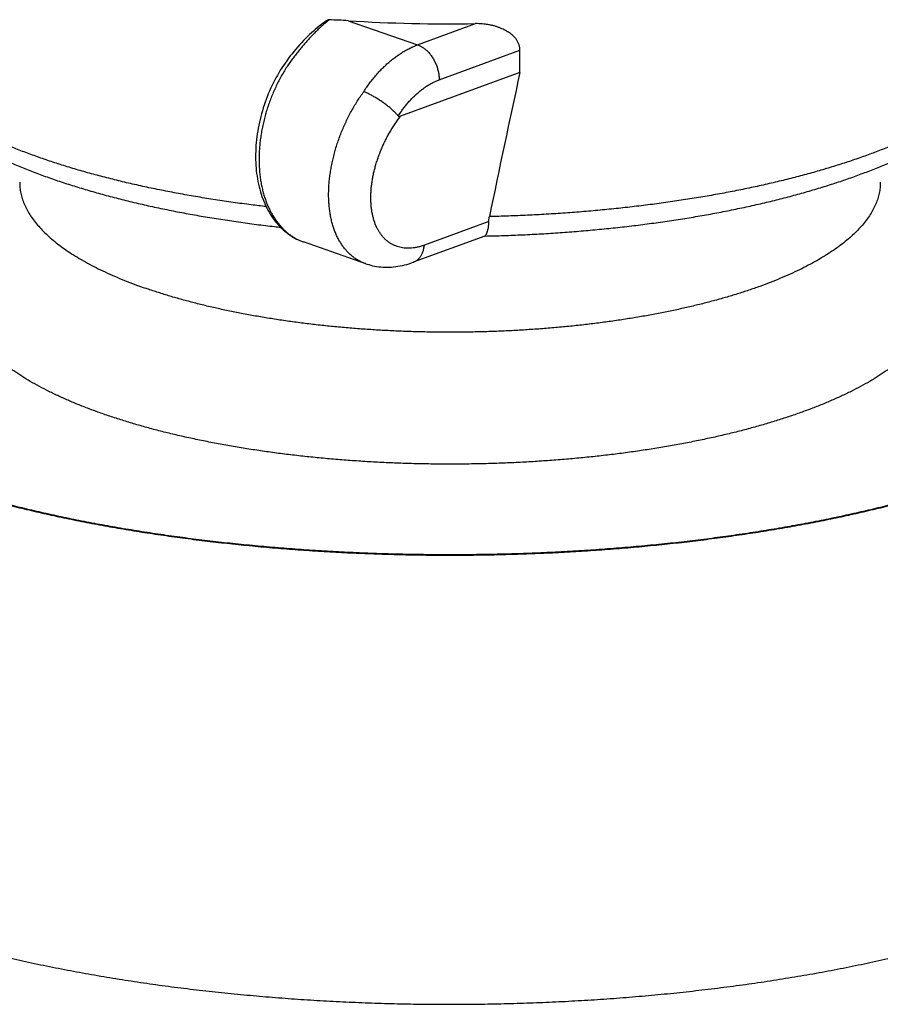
# Model space of a CAD drawing. Header units: millimetres. Extents: x 198 to 322, y 60 to 268.
# Tile 2 of 110: x 204.52 to 207.42, y 75.01 to 78.33. Entities that reach past the tile are written whole.
import ezdxf

# ---------------------------------------------------------------- set-up
doc = ezdxf.new("R2010")
doc.units = ezdxf.units.MM
doc.header["$LTSCALE"] = 30.734
doc.layers.get('0').update_dxf_attribs({"linetype": 'CONTINUOUS'})

msp = doc.modelspace()

# ---------------------------------------------------------------- linework, layer by layer
at = {"color": 9, "linetype": 'Continuous'}
for p, q in [((205.6305, 78.3254), (205.8645, 78.2438)), ((205.8645, 78.2438), (206.0595, 78.3154)), ((205.9371, 78.1261), (206.2092, 78.226)), ((206.1045, 77.6485), (205.8873, 77.5688))]:
    msp.add_line(p, q, dxfattribs=at)
at = {"color": 7, "linetype": 'Continuous'}
for p, q in [((206.2092, 78.151), (206.2092, 78.226)), ((206.2092, 78.151), (205.807, 78.0033)), ((206.0911, 77.5995), (205.8499, 77.5109)), ((205.6897, 77.5062), (205.4798, 77.5794))]:
    msp.add_line(p, q, dxfattribs=at)
for points in [[(205.5596, 78.3261), (205.557, 78.3244), (205.551, 78.3203), (205.5449, 78.3159), (205.5388, 78.3113), (205.5325, 78.3064), (205.5262, 78.3014), (205.5198, 78.296), (205.5134, 78.2905), (205.5069, 78.2847), (205.5004, 78.2786), (205.4938, 78.2723), (205.4872, 78.2657), (205.4805, 78.2589), (205.4738, 78.2519), (205.4672, 78.2446), (205.4606, 78.2372), (205.4541, 78.2296), (205.4477, 78.2219), (205.4414, 78.2142), (205.4352, 78.2064), (205.4293, 78.1985), (205.4235, 78.1906), (205.4178, 78.1827), (205.4124, 78.1746), (205.407, 78.1665), (205.4018, 78.1582), (205.3968, 78.1497), (205.3918, 78.1411), (205.387, 78.1324), (205.3824, 78.1236), (205.3779, 78.1147), (205.3735, 78.1058), (205.3693, 78.0967), (205.3653, 78.0875), (205.3614, 78.0783), (205.3576, 78.069), (205.354, 78.0596), (205.3506, 78.0502), (205.3474, 78.0407), (205.3443, 78.0312), (205.3414, 78.0216), (205.3386, 78.0119), (205.336, 78.0023), (205.3336, 77.9925), (205.3314, 77.9828), (205.3293, 77.9731), (205.3274, 77.9633), (205.3257, 77.9535), (205.3241, 77.9438), (205.3228, 77.934), (205.3216, 77.9243), (205.3206, 77.9145), (205.3198, 77.9048), (205.3192, 77.8951), (205.3188, 77.8855), (205.3185, 77.8759), (205.3184, 77.8663), (205.3186, 77.8568), (205.3189, 77.8473), (205.3194, 77.8379), (205.3201, 77.8286), (205.3209, 77.8194), (205.322, 77.8102), (205.3233, 77.8011), (205.3247, 77.7921), (205.3263, 77.7833), (205.3281, 77.7745), (205.3301, 77.7658), (205.3323, 77.7573), (205.3347, 77.7489), (205.3373, 77.7406), (205.34, 77.7324), (205.3429, 77.7244), (205.346, 77.7166), (205.3493, 77.7089), (205.3527, 77.7014), (205.3563, 77.694), (205.3601, 77.6868), (205.364, 77.6799), (205.3681, 77.6731), (205.3723, 77.6664), (205.3767, 77.66), (205.3812, 77.6538), (205.3859, 77.6478), (205.3907, 77.642), (205.3956, 77.6363), (205.4007, 77.6309), (205.4059, 77.6257), (205.4112, 77.6208), (205.4166, 77.616), (205.4222, 77.6115), (205.4277, 77.6072), (205.4334, 77.6032), (205.4391, 77.5994), (205.4448, 77.5959), (205.4505, 77.5926), (205.4563, 77.5895), (205.462, 77.5867), (205.4678, 77.5841), (205.4735, 77.5817), (205.4791, 77.5796), (205.4798, 77.5793)], [(205.6897, 77.5062), (205.6934, 77.505), (205.6998, 77.503), (205.7063, 77.5012), (205.713, 77.4996), (205.7197, 77.4982), (205.7264, 77.497), (205.7333, 77.4961), (205.7402, 77.4953), (205.7472, 77.4948), (205.7543, 77.4945), (205.7615, 77.4944), (205.7687, 77.4945), (205.776, 77.4949), (205.7833, 77.4955), (205.7907, 77.4963), (205.7982, 77.4974), (205.8057, 77.4987), (205.8133, 77.5002), (205.8209, 77.502), (205.8286, 77.504), (205.8363, 77.5063), (205.8441, 77.5089), (205.8499, 77.5109)]]:
    msp.add_lwpolyline(points, dxfattribs=at)
for centre, radius, start, end in [((205.5189, 76.5206), 1.8082, 86.4616, 88.4852), ((205.9734, 83.8664), 5.5517, 266.4582, 270.889), ((252.3973, 68.1265), 47.2634, 167.75463, 168.35696)]:
    msp.add_arc(centre, radius, start, end, dxfattribs=at)
at = {"color": 9, "linetype": 'Continuous'}
for points, knots in [([(205.5667, 78.3282), (205.5634, 78.3257), (205.5569, 78.3204), (205.5472, 78.3122), (205.5373, 78.3033), (205.5272, 78.2938), (205.5171, 78.2837), (205.5069, 78.2731), (205.4966, 78.262), (205.4862, 78.2504), (205.4759, 78.2384), (205.4656, 78.2259), (205.4551, 78.2128), (205.4445, 78.199), (205.4338, 78.1843), (205.4234, 78.1688), (205.4133, 78.1526), (205.4037, 78.136), (205.3946, 78.1189), (205.3861, 78.1014), (205.378, 78.0836), (205.3706, 78.0654), (205.3637, 78.047), (205.3574, 78.0284), (205.3518, 78.0096), (205.3468, 77.9907), (205.3424, 77.9717), (205.3386, 77.9526), (205.3356, 77.9336), (205.3332, 77.9146), (205.3315, 77.8958), (205.3304, 77.877), (205.33, 77.8585), (205.3304, 77.8402), (205.3314, 77.8222), (205.333, 77.8045), (205.3354, 77.7871), (205.3384, 77.7702), (205.3421, 77.7537), (205.3465, 77.7377), (205.3514, 77.7223), (205.3571, 77.7074), (205.3633, 77.6931), (205.3701, 77.6794), (205.3776, 77.6664), (205.3856, 77.6541), (205.3941, 77.6426), (205.4032, 77.6318), (205.4128, 77.6217), (205.4228, 77.6125), (205.4333, 77.6042), (205.444, 77.5969), (205.4546, 77.5906), (205.4651, 77.5852), (205.4734, 77.5817), (205.4784, 77.5799), (205.4798, 77.5794)], [0, 0, 0, 0, 0.0122543, 0.0250496, 0.0383661, 0.0521823, 0.0664584, 0.0811778, 0.0963561, 0.1119134, 0.1277524, 0.1439128, 0.1605713, 0.1780215, 0.1962583, 0.2150313, 0.2341022, 0.2533216, 0.2726744, 0.2921547, 0.3117189, 0.3313352, 0.3509842, 0.3706394, 0.3902717, 0.4098553, 0.4293645, 0.4487733, 0.4680564, 0.4871894, 0.5061487, 0.5249117, 0.5434571, 0.561765, 0.579817, 0.5975964, 0.6150884, 0.6322804, 0.6491621, 0.6657257, 0.6819659, 0.6978804, 0.7134706, 0.7287405, 0.7436962, 0.7583504, 0.7727214, 0.7868211, 0.8006665, 0.8142891, 0.8276889, 0.8407362, 0.8531074, 0.8647579, 0.8759413, 0.8804319, 0.8804319, 0.8804319, 0.8804319]), ([(207.9232, 78.3287), (207.9228, 78.3224), (207.9214, 78.3086), (207.9174, 78.2873), (207.911, 78.2649), (207.9025, 78.2425), (207.8919, 78.2203), (207.8792, 78.1983), (207.8645, 78.1764), (207.8476, 78.1547), (207.8287, 78.1332), (207.8078, 78.1119), (207.7849, 78.091), (207.7601, 78.0702), (207.7332, 78.0498), (207.7045, 78.0297), (207.6739, 78.01), (207.6414, 77.9906), (207.6071, 77.9716), (207.571, 77.953), (207.5332, 77.9348), (207.4937, 77.9171), (207.4525, 77.8998), (207.4098, 77.8831), (207.3654, 77.8668), (207.3195, 77.851), (207.2722, 77.8358), (207.2234, 77.8211), (207.1733, 77.807), (207.1219, 77.7935), (207.0692, 77.7806), (207.0153, 77.7683), (206.9603, 77.7566), (206.9043, 77.7456), (206.8471, 77.7352), (206.7891, 77.7255), (206.7301, 77.7164), (206.6704, 77.7081), (206.6098, 77.7004), (206.5486, 77.6934), (206.4868, 77.6872), (206.4244, 77.6816), (206.3614, 77.6768), (206.2981, 77.6727), (206.2344, 77.6693), (206.1705, 77.6667), (206.1277, 77.6654), (206.1063, 77.6649)], [0, 0, 0, 0, 0.018923, 0.041725, 0.064954, 0.088766, 0.113304, 0.138697, 0.165057, 0.192478, 0.221043, 0.250819, 0.281859, 0.314207, 0.347894, 0.382944, 0.419372, 0.457185, 0.496385, 0.536965, 0.578918, 0.622227, 0.666874, 0.712835, 0.760084, 0.808591, 0.858323, 0.909245, 0.961318, 1.014501, 1.068752, 1.124026, 1.180276, 1.237453, 1.295507, 1.354387, 1.414039, 1.47441, 1.535443, 1.597082, 1.659269, 1.721946, 1.785055, 1.848534, 1.912325, 1.976365, 2.040594, 2.040594, 2.040594, 2.040594]), ([(205.6828, 78.0861), (205.6861, 78.0912), (205.6928, 78.1012), (205.7034, 78.1157), (205.7143, 78.1297), (205.7256, 78.1431), (205.7371, 78.1559), (205.749, 78.168), (205.7612, 78.1794), (205.7735, 78.1902), (205.7861, 78.2002), (205.7989, 78.2095), (205.8118, 78.218), (205.8248, 78.2257), (205.838, 78.2326), (205.8511, 78.2386), (205.8601, 78.2422), (205.8645, 78.2438)], [0, 0, 0, 0, 0.0181763, 0.0361501, 0.0539004, 0.0714073, 0.0886524, 0.1056206, 0.122302, 0.1386893, 0.1547736, 0.1705447, 0.1859965, 0.2011311, 0.2159529, 0.2304682, 0.2446863, 0.2446863, 0.2446863, 0.2446863]), ([(205.8645, 78.2438), (205.8662, 78.2432), (205.8695, 78.242), (205.8745, 78.2397), (205.8793, 78.237), (205.8842, 78.2338), (205.8889, 78.2303), (205.8935, 78.2265), (205.898, 78.2222), (205.9023, 78.2177), (205.9064, 78.2128), (205.9104, 78.2076), (205.9141, 78.2022), (205.9176, 78.1965), (205.9208, 78.1906), (205.9238, 78.1845), (205.9265, 78.1783), (205.929, 78.1719), (205.9311, 78.1654), (205.9329, 78.1588), (205.9344, 78.1523), (205.9356, 78.1457), (205.9364, 78.1391), (205.9369, 78.1325), (205.9371, 78.1282), (205.9371, 78.1261)], [0, 0, 0, 0, 0.0052866, 0.0107175, 0.0162964, 0.0220246, 0.0279, 0.0339186, 0.0400738, 0.0463569, 0.0527575, 0.0592637, 0.0658623, 0.0725387, 0.0792775, 0.0860627, 0.0928777, 0.0997054, 0.1065288, 0.1133308, 0.1200945, 0.1268037, 0.1334425, 0.1399959, 0.1464501, 0.1464501, 0.1464501, 0.1464501]), ([(204.5948, 77.8624), (204.5796, 77.8677), (204.5498, 77.8785), (204.506, 77.8953), (204.4639, 77.9126), (204.4235, 77.9305), (204.3848, 77.9488), (204.3479, 77.9675), (204.3128, 77.9866), (204.2796, 78.0062), (204.2482, 78.0261), (204.2188, 78.0464), (204.1913, 78.067), (204.1658, 78.0879), (204.1424, 78.1091), (204.121, 78.1306), (204.1016, 78.1523), (204.0843, 78.1743), (204.074, 78.1893), (204.0693, 78.1969)], [0, 0, 0, 0, 0.048194, 0.095076, 0.140618, 0.1847953, 0.2275874, 0.2689781, 0.3089554, 0.3475125, 0.3846481, 0.4203688, 0.45469, 0.4876358, 0.5192396, 0.549544, 0.5786013, 0.6064774, 0.6332529, 0.6332529, 0.6332529, 0.6332529]), ([(205.7994, 78.004), (205.8021, 78.0082), (205.8075, 78.0165), (205.8161, 78.0285), (205.825, 78.04), (205.8341, 78.051), (205.8436, 78.0615), (205.8533, 78.0713), (205.8633, 78.0805), (205.8734, 78.0891), (205.8837, 78.097), (205.8941, 78.1043), (205.9047, 78.1108), (205.9154, 78.1167), (205.9261, 78.1218), (205.9334, 78.1247), (205.9371, 78.1261)], [0, 0, 0, 0, 0.0149253, 0.0296763, 0.0442287, 0.0585595, 0.0726469, 0.0864737, 0.1000301, 0.1133097, 0.1263087, 0.1390259, 0.1514616, 0.1636188, 0.1755037, 0.1871276, 0.1871276, 0.1871276, 0.1871276]), ([(205.6896, 77.5062), (205.6888, 77.5065), (205.6842, 77.5081), (205.676, 77.5116), (205.6651, 77.5171), (205.6547, 77.5235), (205.6448, 77.5308), (205.6353, 77.539), (205.6264, 77.548), (205.6179, 77.5578), (205.6101, 77.5684), (205.6028, 77.5797), (205.5961, 77.5918), (205.59, 77.6045), (205.5846, 77.618), (205.5797, 77.632), (205.5756, 77.6467), (205.572, 77.6619), (205.5692, 77.6777), (205.567, 77.694), (205.5655, 77.7107), (205.5647, 77.7278), (205.5646, 77.7452), (205.5652, 77.763), (205.5664, 77.7811), (205.5684, 77.7994), (205.571, 77.8179), (205.5743, 77.8365), (205.5782, 77.8552), (205.5828, 77.874), (205.588, 77.8927), (205.5938, 77.9114), (205.6003, 77.93), (205.6073, 77.9485), (205.615, 77.9668), (205.6231, 77.9849), (205.6319, 78.0027), (205.6411, 78.0202), (205.6508, 78.0373), (205.661, 78.054), (205.6716, 78.0703), (205.679, 78.0809), (205.6828, 78.0861)], [0, 0, 0, 0, 0.0024409, 0.0145893, 0.0267435, 0.0389532, 0.051267, 0.0637311, 0.0763881, 0.0892777, 0.1024358, 0.1158935, 0.1296768, 0.1438068, 0.1582997, 0.1731674, 0.1884164, 0.2040487, 0.2200632, 0.2364567, 0.253222, 0.2703479, 0.2878192, 0.3056185, 0.3237281, 0.3421287, 0.3607976, 0.3797088, 0.3988346, 0.4181483, 0.4376243, 0.4572352, 0.4769503, 0.496737, 0.5165635, 0.5364017, 0.5562236, 0.5759994, 0.595697, 0.6152842, 0.63473, 0.6540044, 0.6540044, 0.6540044, 0.6540044]), ([(205.8873, 77.5688), (205.8837, 77.5674), (205.8765, 77.565), (205.8657, 77.5621), (205.8549, 77.56), (205.8444, 77.5587), (205.8341, 77.5582), (205.8239, 77.5585), (205.8141, 77.5596), (205.8045, 77.5615), (205.7952, 77.5642), (205.7863, 77.5677), (205.7777, 77.572), (205.7695, 77.577), (205.7617, 77.5828), (205.7544, 77.5893), (205.7475, 77.5966), (205.7411, 77.6046), (205.7352, 77.6132), (205.7298, 77.6225), (205.725, 77.6324), (205.7207, 77.643), (205.7169, 77.6541), (205.7138, 77.6657), (205.7112, 77.6778), (205.7092, 77.6904), (205.7078, 77.7035), (205.707, 77.7169), (205.7068, 77.7307), (205.7072, 77.7448), (205.7081, 77.7592), (205.7097, 77.7737), (205.7119, 77.7885), (205.7147, 77.8035), (205.718, 77.8185), (205.7219, 77.8336), (205.7264, 77.8486), (205.7314, 77.8637), (205.7369, 77.8787), (205.7429, 77.8936), (205.7494, 77.9083), (205.7564, 77.9228), (205.7638, 77.937), (205.7717, 77.951), (205.78, 77.9647), (205.7886, 77.978), (205.7976, 77.9909), (205.8038, 77.9992), (205.807, 78.0033)], [0, 0, 0, 0, 0.0115606, 0.0227864, 0.033691, 0.0442949, 0.0546269, 0.064723, 0.0746229, 0.0843692, 0.0940067, 0.1035835, 0.1131463, 0.1227403, 0.1324122, 0.1422098, 0.1521805, 0.1623694, 0.1728159, 0.1835446, 0.1945722, 0.2059223, 0.2176212, 0.2296806, 0.2420908, 0.2548406, 0.2679388, 0.281394, 0.2951909, 0.3092994, 0.3236978, 0.338378, 0.3533262, 0.3685147, 0.3839129, 0.3994932, 0.4152298, 0.4310995, 0.4470807, 0.4631437, 0.479243, 0.4953368, 0.5114124, 0.527464, 0.543457, 0.5593355, 0.5750444, 0.5905312, 0.5905312, 0.5905312, 0.5905312]), ([(205.3541, 77.6986), (205.3373, 77.7005), (205.3003, 77.705), (205.2432, 77.7127), (205.1832, 77.7215), (205.1241, 77.7311), (205.0659, 77.7413), (205.0087, 77.7523), (204.9526, 77.7638), (204.8976, 77.776), (204.8438, 77.7889), (204.7913, 77.8024), (204.7402, 77.8164), (204.6904, 77.8311), (204.642, 77.8463), (204.6103, 77.857), (204.5948, 77.8624)], [0, 0, 0, 0, 0.0505362, 0.1119531, 0.1726532, 0.2325829, 0.2916897, 0.3499215, 0.4072251, 0.463548, 0.5188398, 0.5730529, 0.6261423, 0.6780657, 0.7287828, 0.7782562, 0.7782562, 0.7782562, 0.7782562]), ([(204.5236, 77.7807), (204.5236, 77.7761), (204.524, 77.7654), (204.5262, 77.7486), (204.5305, 77.7303), (204.5367, 77.7122), (204.5448, 77.6941), (204.5547, 77.6761), (204.5665, 77.6583), (204.5801, 77.6407), (204.5955, 77.6232), (204.6127, 77.606), (204.6317, 77.589), (204.6524, 77.5722), (204.6748, 77.5557), (204.699, 77.5395), (204.7247, 77.5237), (204.7522, 77.5081), (204.7812, 77.4929), (204.8117, 77.4781), (204.8438, 77.4637), (204.8773, 77.4497), (204.9123, 77.4362), (204.9362, 77.4275), (204.9483, 77.4233)], [0, 0, 0, 0, 0.013697, 0.0320811, 0.0507608, 0.0698942, 0.089626, 0.1100854, 0.1313848, 0.1536196, 0.1768693, 0.2011984, 0.226658, 0.2532871, 0.2811142, 0.3101583, 0.3404302, 0.3719334, 0.4046651, 0.4386164, 0.4737737, 0.5101185, 0.5476282, 0.5862765, 0.5862765, 0.5862765, 0.5862765]), ([(207.4236, 77.7807), (207.4236, 77.7792), (207.4235, 77.7715), (207.4225, 77.7578), (207.4191, 77.7395), (207.4139, 77.7212), (207.4068, 77.7031), (207.3978, 77.6851), (207.3869, 77.6672), (207.3742, 77.6495), (207.3597, 77.6319), (207.3434, 77.6146), (207.3253, 77.5974), (207.3054, 77.5805), (207.2839, 77.5639), (207.2606, 77.5476), (207.2356, 77.5316), (207.209, 77.5159), (207.1808, 77.5005), (207.151, 77.4855), (207.1197, 77.4709), (207.0869, 77.4567), (207.0526, 77.4429), (207.017, 77.4295), (206.98, 77.4166), (206.9416, 77.4042), (206.902, 77.3923), (206.8612, 77.3809), (206.8193, 77.37), (206.7762, 77.3596), (206.7321, 77.3498), (206.687, 77.3405), (206.641, 77.3319), (206.5941, 77.3238), (206.5464, 77.3162), (206.498, 77.3093), (206.4488, 77.3031), (206.3991, 77.2974), (206.3488, 77.2924), (206.298, 77.288), (206.2468, 77.2842), (206.1952, 77.2811), (206.1433, 77.2786), (206.0913, 77.2768), (206.039, 77.2757), (205.9867, 77.2752), (205.9344, 77.2753), (205.8821, 77.2762), (205.8299, 77.2776), (205.7779, 77.2798), (205.7262, 77.2826), (205.6748, 77.286), (205.6238, 77.2901), (205.5733, 77.2948), (205.5232, 77.3001), (205.4738, 77.3061), (205.425, 77.3127), (205.3769, 77.3199), (205.3296, 77.3277), (205.2831, 77.3361), (205.2376, 77.3451), (205.193, 77.3546), (205.1494, 77.3647), (205.1069, 77.3754), (205.0655, 77.3865), (205.0253, 77.3982), (204.9863, 77.4104), (204.9608, 77.4189), (204.9483, 77.4233)], [0, 0, 0, 0, 0.004563, 0.022862, 0.041373, 0.060261, 0.079676, 0.099757, 0.120623, 0.142379, 0.165113, 0.188895, 0.213783, 0.239824, 0.267049, 0.295482, 0.32514, 0.356027, 0.388145, 0.421488, 0.456045, 0.491798, 0.528729, 0.566811, 0.606018, 0.646317, 0.687675, 0.730055, 0.773416, 0.817717, 0.862913, 0.90896, 0.955809, 1.00341, 1.051712, 1.100663, 1.15021, 1.200297, 1.250869, 1.301869, 1.35324, 1.404922, 1.456859, 1.508989, 1.561254, 1.613595, 1.66595, 1.71826, 1.770465, 1.822506, 1.874323, 1.925857, 1.977049, 2.027842, 2.078179, 2.128003, 2.177259, 2.225892, 2.27385, 2.321081, 2.367535, 2.413163, 2.457917, 2.501754, 2.544629, 2.586502, 2.627335, 2.667093, 2.667093, 2.667093, 2.667093]), ([(205.8499, 77.5109), (205.851, 77.5113), (205.8536, 77.5124), (205.8575, 77.5144), (205.8614, 77.517), (205.8652, 77.52), (205.8687, 77.5234), (205.8719, 77.5272), (205.8749, 77.5314), (205.8776, 77.5359), (205.8801, 77.5407), (205.8822, 77.5458), (205.884, 77.5512), (205.8854, 77.5569), (205.8866, 77.5627), (205.8871, 77.5667), (205.8873, 77.5688)], [0, 0, 0, 0, 0.00361382, 0.00829478, 0.01302009, 0.01781295, 0.02269434, 0.02768254, 0.03279272, 0.03803681, 0.04342341, 0.04895791, 0.05464259, 0.06047685, 0.06645744, 0.07257867, 0.07257867, 0.07257867, 0.07257867])]:
    msp.add_open_spline(points, degree=3, knots=knots, dxfattribs=at)
at = {"color": 7, "linetype": 'Continuous'}
for points, knots in [([(205.5667, 78.3282), (205.5662, 78.3282), (205.5653, 78.3282), (205.564, 78.328), (205.5627, 78.3277), (205.5614, 78.3272), (205.5604, 78.3266), (205.5598, 78.3263), (205.5596, 78.3261)], [0, 0, 0, 0, 0.001304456, 0.002634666, 0.003984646, 0.005355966, 0.006742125, 0.007467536, 0.007467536, 0.007467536, 0.007467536]), ([(206.091, 77.5995), (206.1122, 77.5999), (206.1547, 77.6011), (206.2184, 77.6036), (206.2817, 77.6069), (206.3448, 77.6109), (206.4075, 77.6157), (206.4697, 77.6212), (206.5314, 77.6275), (206.5925, 77.6345), (206.6529, 77.6422), (206.7127, 77.6506), (206.7717, 77.6598), (206.8299, 77.6697), (206.8871, 77.6803), (206.9435, 77.6916), (206.9988, 77.7035), (207.0531, 77.7162), (207.1063, 77.7296), (207.1583, 77.7436), (207.2091, 77.7583), (207.2586, 77.7737), (207.3068, 77.7897), (207.3537, 77.8065), (207.3992, 77.8238), (207.4432, 77.8419), (207.4857, 77.8606), (207.5267, 77.88), (207.5661, 77.9001), (207.6038, 77.9208), (207.6397, 77.9422), (207.6739, 77.9643), (207.7061, 77.9871), (207.7364, 78.0105), (207.7645, 78.0344), (207.7904, 78.0588), (207.814, 78.0836), (207.8352, 78.1086), (207.8539, 78.1338), (207.8703, 78.1591), (207.8843, 78.1843), (207.896, 78.2094), (207.9056, 78.2345), (207.9131, 78.2594), (207.9186, 78.2843), (207.9219, 78.3074), (207.923, 78.3222), (207.9233, 78.3287)], [0, 0, 0, 0, 0.063843, 0.127548, 0.191026, 0.254227, 0.317089, 0.379563, 0.441587, 0.503114, 0.564085, 0.624454, 0.684168, 0.743179, 0.801441, 0.858906, 0.915538, 0.971284, 1.026125, 1.079999, 1.132907, 1.184776, 1.235629, 1.285386, 1.334082, 1.381651, 1.428119, 1.473441, 1.517628, 1.560657, 1.602514, 1.643198, 1.682648, 1.720884, 1.757785, 1.7934, 1.827563, 1.860385, 1.891731, 1.921807, 1.950555, 1.978252, 2.004957, 2.03091, 2.056282, 2.08123, 2.100851, 2.100851, 2.100851, 2.100851]), ([(206.2092, 78.226), (206.2092, 78.2275), (206.209, 78.2304), (206.2085, 78.2348), (206.2076, 78.2393), (206.2064, 78.2437), (206.2047, 78.2482), (206.2027, 78.2526), (206.2002, 78.2571), (206.1972, 78.2616), (206.1938, 78.2662), (206.1898, 78.2707), (206.1852, 78.2752), (206.18, 78.2797), (206.1742, 78.2842), (206.1677, 78.2885), (206.1605, 78.2927), (206.1526, 78.2967), (206.1441, 78.3004), (206.135, 78.3038), (206.1253, 78.3069), (206.115, 78.3096), (206.1043, 78.3118), (206.0933, 78.3136), (206.0821, 78.3147), (206.0708, 78.3154), (206.0633, 78.3155), (206.0595, 78.3154)], [0, 0, 0, 0, 0.0044139, 0.0088447, 0.0133389, 0.0179326, 0.0226582, 0.0275577, 0.0326778, 0.0380549, 0.0437347, 0.0497619, 0.0561748, 0.0630257, 0.0703492, 0.0781709, 0.0864792, 0.0952829, 0.1045746, 0.1143332, 0.1245404, 0.1351643, 0.1461063, 0.1572583, 0.1685511, 0.1798922, 0.1911614, 0.1911614, 0.1911614, 0.1911614]), ([(204.0802, 78.1544), (204.0856, 78.1457), (204.0972, 78.1283), (204.1168, 78.1028), (204.1388, 78.0776), (204.1632, 78.0526), (204.1899, 78.028), (204.2189, 78.004), (204.25, 77.9806), (204.2831, 77.9578), (204.3181, 77.9357), (204.3549, 77.9143), (204.3935, 77.8936), (204.4337, 77.8736), (204.4755, 77.8543), (204.5189, 77.8356), (204.5638, 77.8177), (204.6101, 77.8004), (204.6578, 77.7838), (204.7069, 77.7679), (204.7573, 77.7527), (204.8089, 77.7381), (204.8618, 77.7242), (204.9158, 77.711), (204.9709, 77.6986), (205.027, 77.6868), (205.0841, 77.6757), (205.1422, 77.6654), (205.2011, 77.6557), (205.2609, 77.6468), (205.3213, 77.6386), (205.3687, 77.6329), (205.3958, 77.6298), (205.4026, 77.6291)], [0, 0, 0, 0, 0.030714, 0.062768, 0.096264, 0.131164, 0.167479, 0.205131, 0.244056, 0.284242, 0.325642, 0.368218, 0.411977, 0.456901, 0.502964, 0.550172, 0.598511, 0.64795, 0.698484, 0.750092, 0.802734, 0.856396, 0.911043, 0.966631, 1.023135, 1.080511, 1.138709, 1.197696, 1.257419, 1.317827, 1.378878, 1.440514, 1.460855, 1.460855, 1.460855, 1.460855]), ([(205.7994, 78.004), (205.7984, 78.0053), (205.7961, 78.0079), (205.7925, 78.0118), (205.7886, 78.0158), (205.7844, 78.0199), (205.78, 78.024), (205.7753, 78.0282), (205.7704, 78.0324), (205.7653, 78.0366), (205.76, 78.0407), (205.7546, 78.0448), (205.749, 78.0489), (205.7434, 78.0529), (205.7377, 78.0567), (205.7319, 78.0605), (205.7262, 78.0641), (205.7204, 78.0675), (205.7147, 78.0708), (205.7091, 78.0739), (205.7035, 78.0768), (205.6981, 78.0795), (205.6928, 78.0819), (205.6878, 78.0841), (205.6844, 78.0855), (205.6828, 78.0861)], [0, 0, 0, 0, 0.0050227, 0.0103423, 0.0159384, 0.0217883, 0.0278679, 0.0341513, 0.0406115, 0.0472203, 0.0539489, 0.0607673, 0.0676452, 0.0745521, 0.0814571, 0.0883298, 0.0951398, 0.1018563, 0.1084486, 0.1148867, 0.1211425, 0.1271895, 0.1330026, 0.1385583, 0.1438372, 0.1438372, 0.1438372, 0.1438372]), ([(204.0429, 75.2935), (204.0673, 75.2849), (204.1169, 75.2683), (204.1923, 75.2446), (204.269, 75.2222), (204.3465, 75.2012), (204.4248, 75.1814), (204.5038, 75.1628), (204.5836, 75.1453), (204.6642, 75.1291), (204.7454, 75.1139), (204.8274, 75.0998), (204.9101, 75.0867), (204.9934, 75.0747), (205.0772, 75.0638), (205.1617, 75.0539), (205.2466, 75.045), (205.332, 75.0371), (205.4178, 75.0302), (205.5039, 75.0243), (205.5904, 75.0194), (205.6771, 75.0155), (205.764, 75.0126), (205.8511, 75.0107), (205.9382, 75.0098), (206.0254, 75.0099), (206.1125, 75.011), (206.1995, 75.0131), (206.2864, 75.0162), (206.3731, 75.0203), (206.4595, 75.0253), (206.5456, 75.0314), (206.6313, 75.0385), (206.7166, 75.0466), (206.8015, 75.0557), (206.8858, 75.0658), (206.9696, 75.0769), (207.0528, 75.0891), (207.1353, 75.1023), (207.2171, 75.1166), (207.2983, 75.132), (207.3787, 75.1485), (207.4583, 75.1662), (207.5372, 75.185), (207.6154, 75.205), (207.6927, 75.2263), (207.7692, 75.249), (207.845, 75.2731), (207.92, 75.2986), (207.9942, 75.3259), (208.0678, 75.3549), (208.1404, 75.3857), (208.2117, 75.4185), (208.2814, 75.453), (208.3487, 75.4892), (208.413, 75.5267), (208.4735, 75.5649), (208.5296, 75.6034), (208.5814, 75.6419), (208.6293, 75.6805), (208.6739, 75.7193), (208.7153, 75.7583), (208.7539, 75.7976), (208.7898, 75.8372), (208.8232, 75.877), (208.8542, 75.9171), (208.883, 75.9575), (208.9098, 75.9983), (208.9345, 76.0395), (208.9575, 76.0812), (208.9787, 76.1236), (208.9983, 76.1668), (209.0163, 76.2108), (209.0326, 76.2557), (209.0473, 76.3015), (209.0602, 76.3482), (209.0714, 76.3957), (209.0808, 76.444), (209.0882, 76.493), (209.0938, 76.5424), (209.0973, 76.5923), (209.0989, 76.6424), (209.0984, 76.6926), (209.0959, 76.7426), (209.0915, 76.7923), (209.085, 76.8415), (209.0767, 76.8902), (209.0665, 76.9381), (209.0545, 76.9853), (209.0408, 77.0316), (209.0253, 77.077), (209.0083, 77.1215), (208.9895, 77.1651), (208.9692, 77.2079), (208.9472, 77.2499), (208.9234, 77.2913), (208.8978, 77.3322), (208.8702, 77.3727), (208.8405, 77.413), (208.8084, 77.453), (208.7738, 77.4928), (208.7366, 77.5323), (208.6967, 77.5715), (208.6541, 77.6102), (208.6088, 77.6483), (208.5605, 77.6859), (208.5089, 77.723), (208.4536, 77.7599), (208.3944, 77.7964), (208.3312, 77.8324), (208.2645, 77.8675), (208.1949, 77.9014), (208.1231, 77.9338), (208.0499, 77.9643), (207.977, 77.9925), (207.9283, 78.0101), (207.9043, 78.0184)], [0, 0, 0, 0, 0.077512, 0.157041, 0.236937, 0.317232, 0.397956, 0.479136, 0.5608, 0.642972, 0.725654, 0.808837, 0.892509, 0.976656, 1.061252, 1.146269, 1.231678, 1.317446, 1.403537, 1.489911, 1.576527, 1.663343, 1.750314, 1.837396, 1.924544, 2.011712, 2.098854, 2.185922, 2.272871, 2.359655, 2.446233, 2.53256, 2.618595, 2.704302, 2.789643, 2.874583, 2.959092, 3.043149, 3.126734, 3.209826, 3.292414, 3.374496, 3.456079, 3.537181, 3.617822, 3.698027, 3.777827, 3.857262, 3.936434, 4.015482, 4.094546, 4.173548, 4.252147, 4.330045, 4.406774, 4.481454, 4.553215, 4.621258, 4.68559, 4.746893, 4.805801, 4.862659, 4.917679, 4.971046, 5.022943, 5.073569, 5.123111, 5.171753, 5.219719, 5.267249, 5.314581, 5.361938, 5.409447, 5.457197, 5.50526, 5.553693, 5.602518, 5.651706, 5.70122, 5.751015, 5.80103, 5.851171, 5.901339, 5.951434, 6.001358, 6.05103, 6.100399, 6.149424, 6.198072, 6.246328, 6.294232, 6.341847, 6.389271, 6.436617, 6.484018, 6.531632, 6.579737, 6.628664, 6.678646, 6.729866, 6.782516, 6.836771, 6.892651, 6.950147, 7.009295, 7.070357, 7.133776, 7.200022, 7.269577, 7.342456, 7.418073, 7.495759, 7.574769, 7.654284, 7.73339, 7.80952, 7.80952, 7.80952, 7.80952]), ([(205.7994, 78.004), (205.7998, 78.0036), (205.8006, 78.0029), (205.8019, 78.0025), (205.8032, 78.0024), (205.8043, 78.0025), (205.8056, 78.0028), (205.8065, 78.0031), (205.807, 78.0033)], [0, 0, 0, 0, 0.001518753, 0.003158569, 0.004127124, 0.005244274, 0.00654855, 0.00808073, 0.00808073, 0.00808073, 0.00808073]), ([(206.1045, 77.6485), (206.1045, 77.6498), (206.1046, 77.6525), (206.105, 77.6565), (206.1055, 77.6607), (206.106, 77.6635), (206.1063, 77.6649)], [0, 0, 0, 0, 0.00392179, 0.00798739, 0.01219277, 0.01652895, 0.01652895, 0.01652895, 0.01652895]), ([(204.8069, 76.9991), (204.7935, 77.0038), (204.7672, 77.0132), (204.7287, 77.0281), (204.6917, 77.0435), (204.6562, 77.0593), (204.6223, 77.0755), (204.5901, 77.0922), (204.5596, 77.1092), (204.5308, 77.1265), (204.5037, 77.1442), (204.4784, 77.1623), (204.455, 77.1806), (204.4334, 77.1992), (204.4136, 77.2181), (204.3958, 77.2372), (204.3798, 77.2565), (204.3659, 77.276), (204.3538, 77.2956), (204.3438, 77.3155), (204.3357, 77.3354), (204.3296, 77.3554), (204.3256, 77.3755), (204.3235, 77.3957), (204.3235, 77.4159), (204.3256, 77.436), (204.3296, 77.4561), (204.3357, 77.4762), (204.3438, 77.4961), (204.3538, 77.5159), (204.3659, 77.5356), (204.3798, 77.5551), (204.3958, 77.5744), (204.4136, 77.5935), (204.4334, 77.6123), (204.455, 77.6309), (204.472, 77.6442), (204.4817, 77.6514), (204.4834, 77.6527)], [0, 0, 0, 0, 0.0425339, 0.0838581, 0.1239453, 0.162772, 0.2003187, 0.2365705, 0.2715174, 0.3051552, 0.3374857, 0.3685177, 0.398268, 0.4267624, 0.4540366, 0.4801378, 0.5051259, 0.529075, 0.5520745, 0.5742304, 0.5956653, 0.6165185, 0.6369439, 0.6571074, 0.6771827, 0.6973462, 0.7177716, 0.7386248, 0.7600597, 0.7822156, 0.8052151, 0.8291642, 0.8541523, 0.8802535, 0.9075277, 0.9360221, 0.9657724, 0.9722387, 0.9722387, 0.9722387, 0.9722387]), ([(207.464, 77.6526), (207.4657, 77.6513), (207.4753, 77.6442), (207.4923, 77.6309), (207.5139, 77.6123), (207.5336, 77.5935), (207.5515, 77.5744), (207.5674, 77.5551), (207.5814, 77.5356), (207.5934, 77.5159), (207.6035, 77.4961), (207.6116, 77.4762), (207.6176, 77.4561), (207.6217, 77.436), (207.6237, 77.4159), (207.6237, 77.3957), (207.6217, 77.3755), (207.6176, 77.3554), (207.6116, 77.3354), (207.6035, 77.3155), (207.5934, 77.2956), (207.5814, 77.276), (207.5674, 77.2565), (207.5515, 77.2372), (207.5336, 77.2181), (207.5139, 77.1992), (207.4923, 77.1806), (207.4688, 77.1623), (207.4436, 77.1442), (207.4165, 77.1265), (207.3877, 77.1092), (207.3571, 77.0922), (207.3249, 77.0755), (207.2911, 77.0593), (207.2556, 77.0435), (207.2186, 77.0281), (207.18, 77.0132), (207.14, 76.9988), (207.0986, 76.9849), (207.0558, 76.9715), (207.0117, 76.9586), (206.9663, 76.9462), (206.9197, 76.9344), (206.872, 76.9232), (206.8232, 76.9126), (206.7733, 76.9026), (206.7225, 76.8931), (206.6707, 76.8844), (206.6181, 76.8762), (206.5647, 76.8687), (206.5106, 76.8618), (206.4559, 76.8556), (206.4005, 76.8501), (206.3447, 76.8452), (206.2884, 76.8411), (206.2317, 76.8376), (206.1746, 76.8348), (206.1174, 76.8327), (206.06, 76.8313), (206.0024, 76.8306), (205.9448, 76.8306), (205.8873, 76.8313), (205.8299, 76.8327), (205.7726, 76.8348), (205.7156, 76.8376), (205.6589, 76.8411), (205.6026, 76.8452), (205.5467, 76.8501), (205.4914, 76.8556), (205.4366, 76.8618), (205.3825, 76.8687), (205.3291, 76.8762), (205.2765, 76.8844), (205.2248, 76.8931), (205.1739, 76.9026), (205.1241, 76.9126), (205.0752, 76.9232), (205.0275, 76.9344), (204.9809, 76.9462), (204.9356, 76.9586), (204.8914, 76.9715), (204.8486, 76.9849), (204.8207, 76.9943), (204.8069, 76.9991)], [0, 0, 0, 0, 0.006239, 0.035989, 0.064484, 0.091758, 0.117859, 0.142847, 0.166796, 0.189796, 0.211952, 0.233386, 0.25424, 0.274665, 0.294829, 0.314904, 0.335067, 0.355493, 0.376346, 0.397781, 0.419937, 0.442936, 0.466885, 0.491873, 0.517975, 0.545249, 0.573743, 0.603494, 0.634526, 0.666856, 0.700494, 0.735441, 0.771693, 0.809239, 0.848066, 0.888153, 0.929477, 0.972011, 1.015724, 1.060583, 1.10655, 1.153587, 1.201651, 1.2507, 1.300687, 1.351564, 1.403281, 1.455788, 1.509032, 1.562958, 1.617511, 1.672636, 1.728273, 1.784366, 1.840855, 1.89768, 1.954781, 2.012097, 2.069566, 2.127129, 2.184722, 2.242284, 2.299753, 2.357069, 2.41417, 2.470995, 2.527484, 2.583577, 2.639214, 2.694339, 2.748892, 2.802818, 2.856062, 2.908569, 2.960287, 3.011164, 3.06115, 3.110199, 3.158264, 3.2053, 3.251267, 3.296126, 3.339839, 3.339839, 3.339839, 3.339839]), ([(206.091, 77.5996), (206.0916, 77.5998), (206.0926, 77.6006), (206.0938, 77.602), (206.095, 77.6037), (206.0963, 77.6059), (206.0976, 77.6085), (206.0988, 77.6116), (206.1, 77.6151), (206.1011, 77.619), (206.1021, 77.6232), (206.1029, 77.6277), (206.1036, 77.6325), (206.1041, 77.6377), (206.1044, 77.643), (206.1045, 77.6467), (206.1045, 77.6485)], [0, 0, 0, 0, 0.00190484, 0.00354315, 0.00562466, 0.00814108, 0.01108599, 0.01443032, 0.01813139, 0.02215877, 0.02648588, 0.03109508, 0.0359795, 0.04112098, 0.04648874, 0.05206325, 0.05206325, 0.05206325, 0.05206325]), ([(203.4499, 77.4058), (203.4499, 77.3966), (203.4507, 77.378), (203.4545, 77.3503), (203.4607, 77.3227), (203.4695, 77.2952), (203.4807, 77.2677), (203.4944, 77.2405), (203.5106, 77.2134), (203.5291, 77.1865), (203.5501, 77.1598), (203.5735, 77.1334), (203.5992, 77.1072), (203.6273, 77.0814), (203.6577, 77.0559), (203.6903, 77.0307), (203.7252, 77.0059), (203.7624, 76.9815), (203.8017, 76.9575), (203.8431, 76.9339), (203.8866, 76.9109), (203.9322, 76.8883), (203.9799, 76.8662), (204.0294, 76.8446), (204.0809, 76.8236), (204.1343, 76.8032), (204.1895, 76.7834), (204.2464, 76.7642), (204.305, 76.7456), (204.3653, 76.7276), (204.4272, 76.7104), (204.4906, 76.6938), (204.5554, 76.6779), (204.6217, 76.6628), (204.6893, 76.6483), (204.7581, 76.6347), (204.8282, 76.6217), (204.8993, 76.6096), (204.9716, 76.5982), (205.0448, 76.5876), (205.119, 76.5779), (205.194, 76.5689), (205.2697, 76.5608), (205.3462, 76.5535), (205.4232, 76.5471), (205.5008, 76.5415), (205.5789, 76.5367), (205.6574, 76.5328), (205.7362, 76.5298), (205.8152, 76.5277), (205.8944, 76.5264), (205.9736, 76.5259), (206.0529, 76.5264), (206.1321, 76.5277), (206.2111, 76.5298), (206.2899, 76.5328), (206.3683, 76.5367), (206.4464, 76.5415), (206.524, 76.5471), (206.6011, 76.5535), (206.6776, 76.5608), (206.7533, 76.5689), (206.8283, 76.5779), (206.9024, 76.5876), (206.9757, 76.5982), (207.0479, 76.6096), (207.1191, 76.6217), (207.1892, 76.6347), (207.258, 76.6483), (207.3256, 76.6628), (207.3918, 76.6779), (207.4567, 76.6938), (207.5201, 76.7104), (207.582, 76.7276), (207.6422, 76.7456), (207.7009, 76.7642), (207.7393, 76.7771), (207.7582, 76.7837)], [0, 0, 0, 0, 0.027661, 0.055516, 0.083763, 0.112574, 0.142129, 0.172574, 0.204051, 0.236682, 0.270565, 0.305798, 0.342444, 0.380573, 0.420227, 0.461442, 0.504254, 0.548666, 0.594706, 0.642361, 0.691639, 0.742528, 0.795007, 0.849072, 0.90468, 0.961823, 1.020457, 1.080551, 1.142075, 1.204971, 1.269219, 1.33475, 1.401537, 1.469518, 1.538639, 1.608861, 1.680104, 1.752339, 1.825484, 1.899492, 1.974301, 2.049835, 2.126055, 2.202868, 2.280234, 2.358072, 2.436316, 2.51491, 2.593765, 2.67284, 2.75204, 2.831317, 2.910594, 2.989794, 3.06887, 3.147724, 3.226319, 3.304563, 3.3824, 3.459767, 3.536579, 3.612799, 3.688333, 3.763143, 3.837151, 3.910295, 3.98253, 4.053774, 4.123996, 4.193116, 4.261098, 4.327884, 4.393415, 4.457664, 4.52056, 4.582083, 4.642178, 4.642178, 4.642178, 4.642178]), ([(204.1891, 76.7816), (204.208, 76.775), (204.2464, 76.7621), (204.305, 76.7435), (204.3653, 76.7255), (204.4272, 76.7083), (204.4906, 76.6917), (204.5554, 76.6758), (204.6217, 76.6607), (204.6893, 76.6462), (204.7581, 76.6325), (204.8282, 76.6196), (204.8993, 76.6075), (204.9716, 76.5961), (205.0448, 76.5855), (205.119, 76.5758), (205.1939, 76.5668), (205.2697, 76.5587), (205.3462, 76.5514), (205.4232, 76.545), (205.5008, 76.5394), (205.5789, 76.5346), (205.6574, 76.5307), (205.7362, 76.5277), (205.8152, 76.5255), (205.8944, 76.5242), (205.9736, 76.5238), (206.0529, 76.5242), (206.1321, 76.5255), (206.2111, 76.5277), (206.2899, 76.5307), (206.3683, 76.5346), (206.4464, 76.5394), (206.524, 76.545), (206.6011, 76.5514), (206.6775, 76.5587), (206.7533, 76.5668), (206.8283, 76.5758), (206.9024, 76.5855), (206.9757, 76.5961), (207.0479, 76.6075), (207.1191, 76.6196), (207.1891, 76.6325), (207.258, 76.6462), (207.3256, 76.6607), (207.3918, 76.6758), (207.4567, 76.6917), (207.5201, 76.7083), (207.582, 76.7255), (207.6422, 76.7435), (207.7009, 76.7621), (207.7393, 76.775), (207.7582, 76.7816)], [0, 0, 0, 0, 0.060095, 0.121617, 0.184514, 0.248762, 0.314293, 0.381081, 0.449057, 0.518184, 0.588401, 0.659649, 0.731882, 0.805024, 0.879038, 0.953836, 1.029382, 1.105591, 1.182413, 1.259776, 1.33761, 1.415862, 1.494444, 1.573313, 1.652375, 1.731586, 1.810858, 1.890132, 1.969342, 2.048404, 2.127273, 2.205854, 2.284107, 2.361939, 2.439305, 2.516124, 2.592335, 2.66788, 2.74268, 2.816694, 2.889835, 2.96207, 3.033318, 3.103535, 3.172662, 3.240639, 3.307428, 3.372958, 3.437206, 3.500103, 3.561626, 3.621721, 3.621721, 3.621721, 3.621721])]:
    msp.add_open_spline(points, degree=3, knots=knots, dxfattribs=at)

doc.saveas('drawing.dxf')
